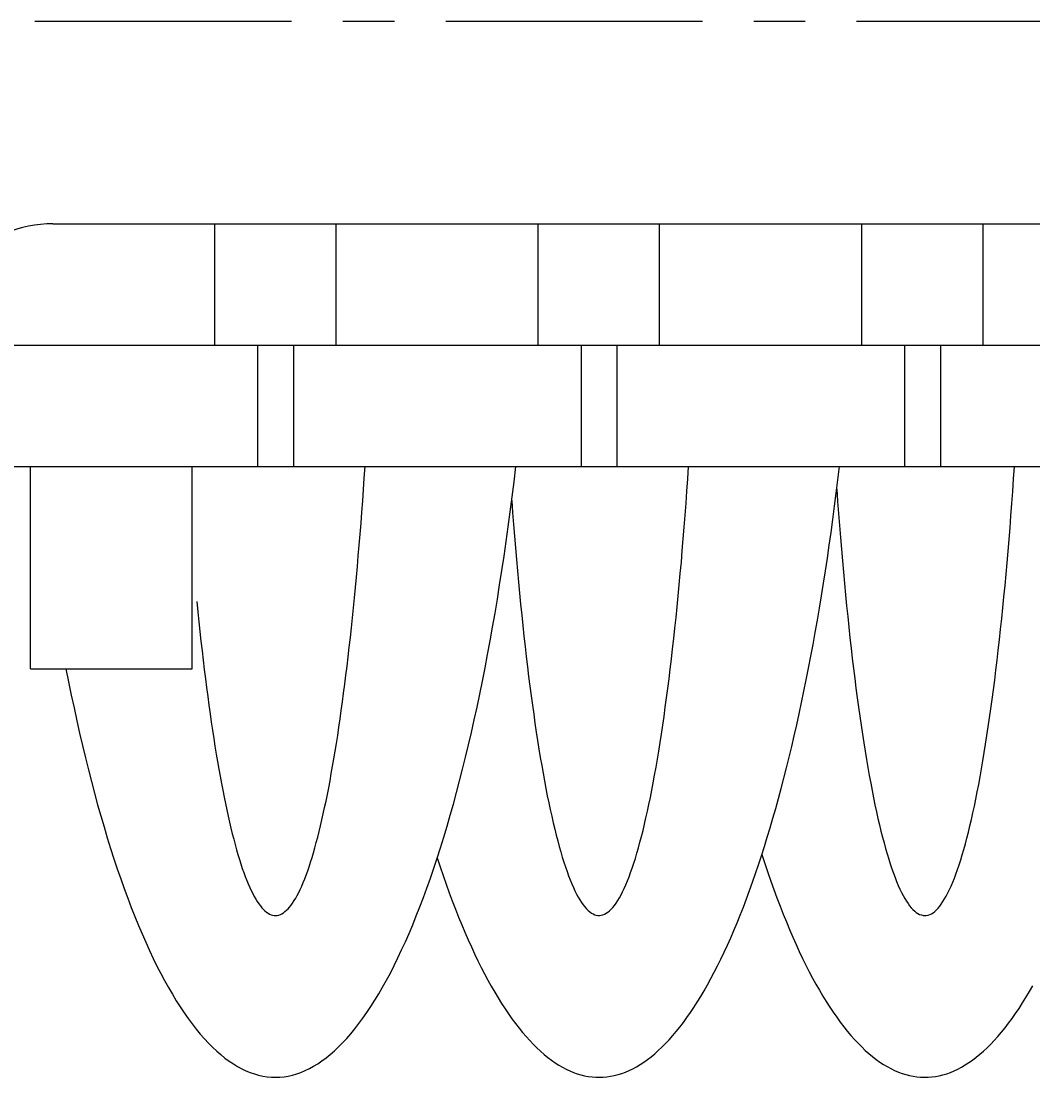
# Model space of a CAD drawing. Extents: x -88 to 325, y 165 to 311.
# Tile 3 of 13: x -64 to -39, y 229 to 255. Entities that reach past the tile are written whole.
import ezdxf

# ---------------------------------------------------------------- set-up
doc = ezdxf.new("R2010")
doc.units = 0
doc.header["$LTSCALE"] = 0.2
doc.linetypes.add('CENTER', pattern=[50.8, 31.75, -6.35, 6.35, -6.35])
doc.layers.get('0').update_dxf_attribs({"linetype": 'CONTINUOUS'})
doc.layers.get('DEFPOINTS').update_dxf_attribs({"linetype": 'CONTINUOUS'})
doc.layers.add('18-0-CON', color=3, linetype='CONTINUOUS')
doc.styles.add('DIMENSION', font='isocp.shx', dxfattribs={"bigfont": 'bigfont.shx'})
doc.dimstyles.get("Standard").update_dxf_attribs({"dimtxt": 0.18, "dimasz": 0.18, "dimexe": 0.18, "dimexo": 0.0625, "dimgap": 0.09, "dimtad": 0, "dimtih": 1, "dimtoh": 1, "dimzin": 0, "dimcen": 0.09, "dimazin": 3, "dimtfac": 1, "dimtofl": 0, "dimtmove": 0, "dimatfit": 3})

# ---------------------------------------------------------------- blocks, each defined once
blk = doc.blocks.new('_OPEN30')
at = {"color": 0, "linetype": 'BYBLOCK'}
for p, q in [((-1, 0.2679), (0, 0)), ((0, 0), (-1, -0.2679)), ((0, 0), (-1, 0))]:
    blk.add_line(p, q, dxfattribs=at)
blk = doc.blocks.new('*U48')
at = {"color": 0, "style": 'DIMENSION'}
blk.add_text('130', height=4.5, dxfattribs=at).set_placement((-26.026, 205.5))
blk = doc.blocks.new('*D47')
at = {"color": 0}
for p, q in [((-86.749, 251.903), (-86.749, 203)), ((43.251, 251.903), (43.251, 203)), ((-83.749, 205), (40.251, 205))]:
    blk.add_line(p, q, dxfattribs=at)
at = {"layer": 'DEFPOINTS', "color": 0}
for p in [(-86.749, 252.403), (43.251, 252.403), (43.251, 205)]:
    blk.add_point(p, dxfattribs=at)
at = {"color": 0, "xscale": 3, "yscale": 3, "zscale": 3, "rotation": 180}
blk.add_blockref('_OPEN30', (-86.749, 205), dxfattribs=at)
at = {"color": 0, "xscale": 3, "yscale": 3, "zscale": 3}
blk.add_blockref('_OPEN30', (43.251, 205), dxfattribs=at)
at = {"layer": '18-0-CON'}
blk.add_blockref('*U48', (0, 0), dxfattribs=at)
blk = doc.blocks.new('*U50')
at = {"color": 0, "style": 'DIMENSION'}
blk.add_text('114.3', height=4.5, dxfattribs=at).set_placement((-27.992, 215.5))
blk = doc.blocks.new('*D49')
at = {"color": 0}
for p, q in [((-78.749, 249.603), (-78.749, 213)), ((35.551, 249.603), (35.551, 213)), ((-75.749, 215), (32.551, 215))]:
    blk.add_line(p, q, dxfattribs=at)
at = {"layer": 'DEFPOINTS', "color": 0}
for p in [(-78.749, 250.103), (35.551, 250.103), (35.551, 215)]:
    blk.add_point(p, dxfattribs=at)
at = {"color": 0, "xscale": 3, "yscale": 3, "zscale": 3, "rotation": 180}
blk.add_blockref('_OPEN30', (-78.749, 215), dxfattribs=at)
at = {"color": 0, "xscale": 3, "yscale": 3, "zscale": 3}
blk.add_blockref('_OPEN30', (35.551, 215), dxfattribs=at)
at = {"layer": '18-0-CON'}
blk.add_blockref('*U50', (0, 0), dxfattribs=at)

msp = doc.modelspace()

# ---------------------------------------------------------------- linework, layer by layer
at = {"color": 0, "linetype": 'CENTER'}
msp.add_line((44.251, 255.403), (-87.749, 255.403), dxfattribs=at)
for p, q in [((-63.249, 250.403), (-21.749, 250.403)), ((-59.249, 247.403), (-59.249, 250.403)), ((-56.249, 247.403), (-56.249, 250.403)), ((-51.249, 247.403), (-51.249, 250.403)), ((-48.249, 247.403), (-48.249, 250.403)), ((-43.249, 247.403), (-43.249, 250.403)), ((-40.249, 247.403), (-40.249, 250.403)), ((-66.249, 247.403), (-21.749, 247.403)), ((-58.193, 247.403), (-58.193, 244.403)), ((-57.304, 247.403), (-57.304, 244.403)), ((-50.193, 247.403), (-50.193, 244.403)), ((-49.304, 247.403), (-49.304, 244.403)), ((-42.193, 247.403), (-42.193, 244.403)), ((-41.304, 247.403), (-41.304, 244.403)), ((-76.749, 244.403), (-21.749, 244.403)), ((-63.804, 239.403), (-63.804, 244.403)), ((-59.804, 239.403), (-59.804, 244.403)), ((-63.804, 239.403), (-59.804, 239.403))]:
    msp.add_line(p, q)
for points in [[(-62.928, 239.403, 0), (-62.863, 239.075, 0), (-62.797, 238.751, 0), (-62.729, 238.432, 0), (-62.661, 238.117, 0), (-62.591, 237.807, 0), (-62.519, 237.501, 0), (-62.447, 237.199, 0), (-62.373, 236.903, 0), (-62.298, 236.611, 0), (-62.222, 236.324, 0), (-62.145, 236.041, 0), (-62.067, 235.764, 0), (-61.987, 235.491, 0), (-61.907, 235.224, 0), (-61.825, 234.962, 0), (-61.742, 234.705, 0), (-61.659, 234.454, 0), (-61.574, 234.207, 0), (-61.489, 233.967, 0), (-61.402, 233.731, 0), (-61.315, 233.501, 0), (-61.226, 233.277, 0), (-61.137, 233.059, 0), (-61.047, 232.846, 0), (-60.956, 232.639, 0), (-60.864, 232.438, 0), (-60.771, 232.242, 0), (-60.678, 232.053, 0), (-60.584, 231.869, 0), (-60.489, 231.692, 0), (-60.393, 231.52, 0), (-60.297, 231.355, 0), (-60.2, 231.196, 0), (-60.103, 231.043, 0), (-60.005, 230.896, 0), (-59.906, 230.756, 0), (-59.806, 230.622, 0), (-59.707, 230.494, 0), (-59.606, 230.372, 0), (-59.506, 230.257, 0), (-59.404, 230.149, 0), (-59.303, 230.047, 0), (-59.201, 229.951, 0), (-59.099, 229.862, 0), (-58.996, 229.779, 0), (-58.893, 229.703, 0), (-58.789, 229.633, 0), (-58.686, 229.57, 0), (-58.582, 229.514, 0), (-58.478, 229.464, 0), (-58.373, 229.421, 0), (-58.269, 229.385, 0), (-58.164, 229.355, 0), (-58.06, 229.332, 0), (-57.955, 229.315, 0), (-57.85, 229.306, 0), (-57.745, 229.303, 0), (-57.641, 229.306, 0), (-57.536, 229.316, 0), (-57.431, 229.333, 0), (-57.327, 229.357, 0), (-57.222, 229.387, 0), (-57.118, 229.424, 0), (-57.013, 229.467, 0), (-56.909, 229.517, 0), (-56.805, 229.574, 0), (-56.702, 229.638, 0), (-56.599, 229.707, 0), (-56.495, 229.784, 0), (-56.393, 229.867, 0), (-56.29, 229.957, 0), (-56.188, 230.053, 0), (-56.087, 230.155, 0), (-55.986, 230.264, 0), (-55.885, 230.38, 0), (-55.785, 230.502, 0), (-55.685, 230.63, 0), (-55.586, 230.764, 0), (-55.487, 230.905, 0), (-55.389, 231.052, 0), (-55.291, 231.206, 0), (-55.194, 231.365, 0), (-55.098, 231.531, 0), (-55.003, 231.703, 0), (-54.908, 231.88, 0), (-54.814, 232.064, 0), (-54.721, 232.254, 0), (-54.628, 232.45, 0), (-54.536, 232.651, 0), (-54.445, 232.859, 0), (-54.355, 233.072, 0), (-54.266, 233.291, 0), (-54.178, 233.515, 0), (-54.09, 233.746, 0), (-54.004, 233.981, 0), (-53.918, 234.222, 0), (-53.833, 234.469, 0), (-53.75, 234.721, 0), (-53.667, 234.978, 0), (-53.586, 235.24, 0), (-53.505, 235.508, 0), (-53.426, 235.781, 0), (-53.348, 236.058, 0), (-53.271, 236.341, 0), (-53.195, 236.629, 0), (-53.12, 236.921, 0), (-53.046, 237.218, 0), (-52.974, 237.52, 0), (-52.903, 237.826, 0), (-52.833, 238.137, 0), (-52.764, 238.452, 0), (-52.697, 238.771, 0), (-52.63, 239.095, 0), (-52.566, 239.423, 0), (-52.502, 239.755, 0), (-52.44, 240.091, 0), (-52.379, 240.431, 0), (-52.32, 240.774, 0), (-52.261, 241.122, 0), (-52.205, 241.473, 0), (-52.15, 241.828, 0), (-52.096, 242.186, 0), (-52.044, 242.547, 0), (-51.993, 242.912, 0), (-51.943, 243.28, 0), (-51.895, 243.651, 0), (-51.849, 244.025, 0), (-51.804, 244.403, 0)], [(-59.693, 241.062, 0), (-59.668, 240.812, 0), (-59.643, 240.565, 0), (-59.617, 240.322, 0), (-59.591, 240.082, 0), (-59.564, 239.845, 0), (-59.537, 239.612, 0), (-59.509, 239.383, 0), (-59.481, 239.157, 0), (-59.453, 238.935, 0), (-59.424, 238.716, 0), (-59.395, 238.501, 0), (-59.366, 238.29, 0), (-59.336, 238.083, 0), (-59.306, 237.88, 0), (-59.276, 237.68, 0), (-59.245, 237.485, 0), (-59.214, 237.293, 0), (-59.182, 237.106, 0), (-59.15, 236.922, 0), (-59.118, 236.743, 0), (-59.086, 236.568, 0), (-59.053, 236.397, 0), (-59.02, 236.231, 0), (-58.987, 236.069, 0), (-58.953, 235.911, 0), (-58.919, 235.757, 0), (-58.885, 235.608, 0), (-58.851, 235.463, 0), (-58.816, 235.323, 0), (-58.781, 235.187, 0), (-58.746, 235.056, 0), (-58.711, 234.929, 0), (-58.675, 234.807, 0), (-58.64, 234.689, 0), (-58.604, 234.576, 0), (-58.568, 234.468, 0), (-58.531, 234.364, 0), (-58.495, 234.266, 0), (-58.458, 234.171, 0), (-58.422, 234.082, 0), (-58.385, 233.997, 0), (-58.347, 233.918, 0), (-58.31, 233.843, 0), (-58.273, 233.772, 0), (-58.235, 233.707, 0), (-58.198, 233.646, 0), (-58.16, 233.591, 0), (-58.122, 233.54, 0), (-58.084, 233.494, 0), (-58.047, 233.453, 0), (-58.009, 233.417, 0), (-57.971, 233.386, 0), (-57.932, 233.36, 0), (-57.894, 233.338, 0), (-57.856, 233.322, 0), (-57.818, 233.311, 0), (-57.78, 233.304, 0), (-57.742, 233.303, 0), (-57.703, 233.306, 0), (-57.665, 233.314, 0), (-57.627, 233.328, 0), (-57.589, 233.346, 0), (-57.551, 233.369, 0), (-57.513, 233.397, 0), (-57.474, 233.43, 0), (-57.437, 233.468, 0), (-57.399, 233.511, 0), (-57.361, 233.559, 0), (-57.323, 233.611, 0), (-57.285, 233.669, 0), (-57.248, 233.731, 0), (-57.21, 233.798, 0), (-57.173, 233.87, 0), (-57.136, 233.947, 0), (-57.099, 234.029, 0), (-57.062, 234.115, 0), (-57.025, 234.207, 0), (-56.989, 234.303, 0), (-56.952, 234.403, 0), (-56.916, 234.509, 0), (-56.88, 234.619, 0), (-56.844, 234.733, 0), (-56.809, 234.853, 0), (-56.773, 234.976, 0), (-56.738, 235.105, 0), (-56.703, 235.238, 0), (-56.668, 235.375, 0), (-56.634, 235.517, 0), (-56.599, 235.664, 0), (-56.565, 235.815, 0), (-56.532, 235.97, 0), (-56.498, 236.13, 0), (-56.465, 236.294, 0), (-56.432, 236.462, 0), (-56.399, 236.634, 0), (-56.367, 236.811, 0), (-56.335, 236.992, 0), (-56.303, 237.176, 0), (-56.272, 237.365, 0), (-56.241, 237.558, 0), (-56.21, 237.755, 0), (-56.18, 237.956, 0), (-56.15, 238.161, 0), (-56.12, 238.37, 0), (-56.091, 238.582, 0), (-56.062, 238.799, 0), (-56.034, 239.019, 0), (-56.005, 239.242, 0), (-55.978, 239.47, 0), (-55.95, 239.7, 0), (-55.923, 239.935, 0), (-55.897, 240.173, 0), (-55.871, 240.414, 0), (-55.845, 240.658, 0), (-55.82, 240.906, 0), (-55.795, 241.157, 0), (-55.77, 241.412, 0), (-55.746, 241.669, 0), (-55.723, 241.93, 0), (-55.7, 242.193, 0), (-55.677, 242.46, 0), (-55.655, 242.729, 0), (-55.633, 243.001, 0), (-55.612, 243.276, 0), (-55.592, 243.554, 0), (-55.571, 243.834, 0), (-55.551, 244.117, 0), (-55.532, 244.403, 0)], [(-53.749, 234.724, 0), (-53.676, 234.503, 0), (-53.602, 234.287, 0), (-53.527, 234.074, 0), (-53.452, 233.865, 0), (-53.376, 233.661, 0), (-53.299, 233.461, 0), (-53.221, 233.265, 0), (-53.143, 233.074, 0), (-53.064, 232.887, 0), (-52.985, 232.704, 0), (-52.905, 232.526, 0), (-52.824, 232.352, 0), (-52.743, 232.183, 0), (-52.661, 232.019, 0), (-52.578, 231.859, 0), (-52.495, 231.703, 0), (-52.411, 231.553, 0), (-52.327, 231.406, 0), (-52.243, 231.265, 0), (-52.158, 231.128, 0), (-52.072, 230.997, 0), (-51.986, 230.869, 0), (-51.9, 230.747, 0), (-51.813, 230.63, 0), (-51.725, 230.517, 0), (-51.638, 230.409, 0), (-51.55, 230.307, 0), (-51.461, 230.209, 0), (-51.372, 230.116, 0), (-51.283, 230.028, 0), (-51.194, 229.945, 0), (-51.104, 229.867, 0), (-51.014, 229.793, 0), (-50.924, 229.725, 0), (-50.834, 229.662, 0), (-50.743, 229.605, 0), (-50.652, 229.552, 0), (-50.561, 229.504, 0), (-50.47, 229.461, 0), (-50.379, 229.423, 0), (-50.287, 229.391, 0), (-50.196, 229.363, 0), (-50.104, 229.341, 0), (-50.013, 229.324, 0), (-49.921, 229.312, 0), (-49.829, 229.304, 0), (-49.737, 229.303, 0), (-49.646, 229.306, 0), (-49.554, 229.314, 0), (-49.462, 229.327, 0), (-49.37, 229.346, 0), (-49.279, 229.37, 0), (-49.187, 229.398, 0), (-49.096, 229.432, 0), (-49.005, 229.471, 0), (-48.914, 229.515, 0), (-48.823, 229.564, 0), (-48.732, 229.618, 0), (-48.641, 229.678, 0), (-48.551, 229.742, 0), (-48.461, 229.811, 0), (-48.371, 229.885, 0), (-48.282, 229.965, 0), (-48.192, 230.049, 0), (-48.103, 230.138, 0), (-48.014, 230.232, 0), (-47.926, 230.332, 0), (-47.838, 230.436, 0), (-47.751, 230.545, 0), (-47.663, 230.658, 0), (-47.577, 230.777, 0), (-47.49, 230.9, 0), (-47.404, 231.029, 0), (-47.319, 231.162, 0), (-47.234, 231.3, 0), (-47.149, 231.442, 0), (-47.065, 231.589, 0), (-46.982, 231.741, 0), (-46.899, 231.898, 0), (-46.816, 232.059, 0), (-46.735, 232.225, 0), (-46.654, 232.395, 0), (-46.573, 232.57, 0), (-46.493, 232.749, 0), (-46.414, 232.933, 0), (-46.335, 233.121, 0), (-46.257, 233.313, 0), (-46.179, 233.51, 0), (-46.103, 233.711, 0), (-46.027, 233.917, 0), (-45.952, 234.126, 0), (-45.877, 234.34, 0), (-45.804, 234.558, 0), (-45.731, 234.78, 0), (-45.659, 235.006, 0), (-45.587, 235.236, 0), (-45.517, 235.469, 0), (-45.447, 235.707, 0), (-45.378, 235.949, 0), (-45.31, 236.194, 0), (-45.243, 236.444, 0), (-45.177, 236.697, 0), (-45.112, 236.953, 0), (-45.047, 237.214, 0), (-44.984, 237.477, 0), (-44.921, 237.745, 0), (-44.86, 238.016, 0), (-44.799, 238.29, 0), (-44.739, 238.567, 0), (-44.681, 238.848, 0), (-44.623, 239.132, 0), (-44.566, 239.42, 0), (-44.51, 239.71, 0), (-44.456, 240.004, 0), (-44.402, 240.3, 0), (-44.349, 240.6, 0), (-44.298, 240.902, 0), (-44.248, 241.207, 0), (-44.198, 241.515, 0), (-44.15, 241.826, 0), (-44.103, 242.139, 0), (-44.057, 242.455, 0), (-44.012, 242.774, 0), (-43.968, 243.095, 0), (-43.925, 243.418, 0), (-43.883, 243.744, 0), (-43.843, 244.072, 0), (-43.804, 244.403, 0)], [(-51.907, 243.562, 0), (-51.884, 243.264, 0), (-51.861, 242.969, 0), (-51.838, 242.677, 0), (-51.814, 242.389, 0), (-51.79, 242.104, 0), (-51.765, 241.822, 0), (-51.739, 241.544, 0), (-51.713, 241.269, 0), (-51.687, 240.998, 0), (-51.66, 240.731, 0), (-51.632, 240.468, 0), (-51.605, 240.208, 0), (-51.576, 239.952, 0), (-51.547, 239.701, 0), (-51.518, 239.453, 0), (-51.488, 239.209, 0), (-51.458, 238.97, 0), (-51.427, 238.735, 0), (-51.396, 238.504, 0), (-51.364, 238.278, 0), (-51.332, 238.055, 0), (-51.3, 237.838, 0), (-51.267, 237.625, 0), (-51.234, 237.416, 0), (-51.2, 237.212, 0), (-51.166, 237.013, 0), (-51.132, 236.819, 0), (-51.097, 236.629, 0), (-51.062, 236.444, 0), (-51.027, 236.264, 0), (-50.991, 236.09, 0), (-50.955, 235.92, 0), (-50.919, 235.755, 0), (-50.882, 235.595, 0), (-50.845, 235.44, 0), (-50.808, 235.29, 0), (-50.77, 235.146, 0), (-50.733, 235.006, 0), (-50.695, 234.872, 0), (-50.657, 234.744, 0), (-50.618, 234.62, 0), (-50.579, 234.502, 0), (-50.54, 234.39, 0), (-50.501, 234.283, 0), (-50.462, 234.181, 0), (-50.422, 234.084, 0), (-50.383, 233.994, 0), (-50.343, 233.908, 0), (-50.303, 233.829, 0), (-50.263, 233.754, 0), (-50.223, 233.686, 0), (-50.182, 233.623, 0), (-50.142, 233.565, 0), (-50.101, 233.514, 0), (-50.06, 233.468, 0), (-50.02, 233.427, 0), (-49.979, 233.392, 0), (-49.938, 233.363, 0), (-49.897, 233.34, 0), (-49.856, 233.322, 0), (-49.815, 233.31, 0), (-49.774, 233.304, 0), (-49.733, 233.303, 0), (-49.692, 233.308, 0), (-49.651, 233.319, 0), (-49.61, 233.335, 0), (-49.569, 233.357, 0), (-49.528, 233.385, 0), (-49.487, 233.419, 0), (-49.447, 233.458, 0), (-49.406, 233.502, 0), (-49.365, 233.553, 0), (-49.325, 233.609, 0), (-49.284, 233.671, 0), (-49.244, 233.738, 0), (-49.204, 233.811, 0), (-49.164, 233.889, 0), (-49.124, 233.973, 0), (-49.084, 234.063, 0), (-49.045, 234.158, 0), (-49.005, 234.258, 0), (-48.966, 234.364, 0), (-48.927, 234.476, 0), (-48.889, 234.592, 0), (-48.85, 234.714, 0), (-48.812, 234.842, 0), (-48.774, 234.975, 0), (-48.736, 235.113, 0), (-48.698, 235.256, 0), (-48.661, 235.404, 0), (-48.624, 235.558, 0), (-48.587, 235.717, 0), (-48.551, 235.881, 0), (-48.515, 236.049, 0), (-48.479, 236.223, 0), (-48.444, 236.402, 0), (-48.408, 236.586, 0), (-48.374, 236.774, 0), (-48.339, 236.967, 0), (-48.305, 237.166, 0), (-48.272, 237.368, 0), (-48.238, 237.576, 0), (-48.205, 237.788, 0), (-48.173, 238.004, 0), (-48.141, 238.225, 0), (-48.109, 238.451, 0), (-48.078, 238.681, 0), (-48.047, 238.915, 0), (-48.017, 239.153, 0), (-47.987, 239.396, 0), (-47.957, 239.642, 0), (-47.928, 239.893, 0), (-47.9, 240.148, 0), (-47.871, 240.407, 0), (-47.844, 240.669, 0), (-47.817, 240.936, 0), (-47.79, 241.206, 0), (-47.764, 241.48, 0), (-47.739, 241.757, 0), (-47.713, 242.038, 0), (-47.689, 242.322, 0), (-47.665, 242.61, 0), (-47.641, 242.901, 0), (-47.618, 243.195, 0), (-47.596, 243.492, 0), (-47.574, 243.793, 0), (-47.553, 244.096, 0), (-47.532, 244.403, 0)], [(-43.871, 243.843, 0), (-43.849, 243.539, 0), (-43.827, 243.239, 0), (-43.804, 242.943, 0), (-43.78, 242.649, 0), (-43.756, 242.359, 0), (-43.731, 242.072, 0), (-43.706, 241.789, 0), (-43.681, 241.509, 0), (-43.654, 241.233, 0), (-43.628, 240.96, 0), (-43.6, 240.692, 0), (-43.573, 240.427, 0), (-43.544, 240.166, 0), (-43.516, 239.909, 0), (-43.486, 239.656, 0), (-43.457, 239.408, 0), (-43.426, 239.163, 0), (-43.396, 238.923, 0), (-43.365, 238.687, 0), (-43.333, 238.455, 0), (-43.301, 238.228, 0), (-43.269, 238.005, 0), (-43.236, 237.787, 0), (-43.203, 237.574, 0), (-43.17, 237.365, 0), (-43.136, 237.161, 0), (-43.102, 236.961, 0), (-43.067, 236.767, 0), (-43.032, 236.577, 0), (-42.996, 236.392, 0), (-42.961, 236.213, 0), (-42.925, 236.038, 0), (-42.888, 235.868, 0), (-42.852, 235.703, 0), (-42.815, 235.544, 0), (-42.777, 235.39, 0), (-42.74, 235.241, 0), (-42.702, 235.097, 0), (-42.664, 234.959, 0), (-42.626, 234.826, 0), (-42.587, 234.698, 0), (-42.548, 234.576, 0), (-42.509, 234.459, 0), (-42.47, 234.347, 0), (-42.43, 234.242, 0), (-42.391, 234.141, 0), (-42.351, 234.046, 0), (-42.311, 233.957, 0), (-42.27, 233.874, 0), (-42.23, 233.796, 0), (-42.19, 233.724, 0), (-42.149, 233.657, 0), (-42.108, 233.596, 0), (-42.068, 233.541, 0), (-42.027, 233.491, 0), (-41.986, 233.448, 0), (-41.944, 233.41, 0), (-41.903, 233.377, 0), (-41.862, 233.351, 0), (-41.821, 233.33, 0), (-41.779, 233.315, 0), (-41.738, 233.306, 0), (-41.697, 233.303, 0), (-41.656, 233.305, 0), (-41.614, 233.313, 0), (-41.573, 233.327, 0), (-41.532, 233.347, 0), (-41.49, 233.372, 0), (-41.449, 233.403, 0), (-41.408, 233.44, 0), (-41.367, 233.483, 0), (-41.326, 233.532, 0), (-41.285, 233.586, 0), (-41.245, 233.646, 0), (-41.204, 233.711, 0), (-41.163, 233.783, 0), (-41.123, 233.859, 0), (-41.083, 233.942, 0), (-41.043, 234.03, 0), (-41.003, 234.124, 0), (-40.963, 234.223, 0), (-40.924, 234.328, 0), (-40.884, 234.439, 0), (-40.845, 234.554, 0), (-40.806, 234.676, 0), (-40.768, 234.802, 0), (-40.729, 234.935, 0), (-40.691, 235.072, 0), (-40.653, 235.215, 0), (-40.616, 235.363, 0), (-40.578, 235.516, 0), (-40.541, 235.675, 0), (-40.505, 235.838, 0), (-40.468, 236.007, 0), (-40.432, 236.181, 0), (-40.396, 236.36, 0), (-40.361, 236.544, 0), (-40.326, 236.733, 0), (-40.291, 236.926, 0), (-40.257, 237.125, 0), (-40.223, 237.328, 0), (-40.189, 237.536, 0), (-40.156, 237.749, 0), (-40.123, 237.966, 0), (-40.091, 238.188, 0), (-40.059, 238.414, 0), (-40.027, 238.645, 0), (-39.996, 238.88, 0), (-39.965, 239.12, 0), (-39.935, 239.364, 0), (-39.905, 239.612, 0), (-39.876, 239.864, 0), (-39.847, 240.12, 0), (-39.819, 240.38, 0), (-39.791, 240.644, 0), (-39.764, 240.912, 0), (-39.737, 241.184, 0), (-39.71, 241.46, 0), (-39.685, 241.739, 0), (-39.659, 242.021, 0), (-39.635, 242.308, 0), (-39.61, 242.597, 0), (-39.587, 242.89, 0), (-39.564, 243.186, 0), (-39.541, 243.486, 0), (-39.519, 243.788, 0), (-39.498, 244.094, 0), (-39.477, 244.403, 0)], [(-45.721, 234.81, 0), (-45.648, 234.587, 0), (-45.574, 234.368, 0), (-45.5, 234.153, 0), (-45.424, 233.942, 0), (-45.348, 233.736, 0), (-45.271, 233.533, 0), (-45.194, 233.336, 0), (-45.116, 233.142, 0), (-45.037, 232.953, 0), (-44.957, 232.768, 0), (-44.877, 232.588, 0), (-44.797, 232.412, 0), (-44.715, 232.241, 0), (-44.633, 232.074, 0), (-44.551, 231.912, 0), (-44.467, 231.755, 0), (-44.384, 231.602, 0), (-44.3, 231.454, 0), (-44.215, 231.311, 0), (-44.13, 231.172, 0), (-44.044, 231.038, 0), (-43.958, 230.909, 0), (-43.871, 230.785, 0), (-43.784, 230.666, 0), (-43.697, 230.551, 0), (-43.609, 230.442, 0), (-43.521, 230.337, 0), (-43.432, 230.237, 0), (-43.343, 230.143, 0), (-43.254, 230.053, 0), (-43.164, 229.968, 0), (-43.074, 229.888, 0), (-42.984, 229.814, 0), (-42.894, 229.744, 0), (-42.803, 229.679, 0), (-42.712, 229.62, 0), (-42.621, 229.566, 0), (-42.53, 229.516, 0), (-42.439, 229.472, 0), (-42.347, 229.433, 0), (-42.256, 229.399, 0), (-42.164, 229.37, 0), (-42.072, 229.346, 0), (-41.98, 229.328, 0), (-41.888, 229.314, 0), (-41.796, 229.306, 0), (-41.704, 229.303, 0), (-41.612, 229.305, 0), (-41.52, 229.312, 0), (-41.428, 229.324, 0), (-41.336, 229.341, 0), (-41.244, 229.364, 0), (-41.152, 229.391, 0), (-41.061, 229.424, 0), (-40.969, 229.462, 0), (-40.878, 229.505, 0), (-40.786, 229.553, 0), (-40.695, 229.607, 0), (-40.605, 229.665, 0), (-40.514, 229.728, 0), (-40.423, 229.797, 0), (-40.333, 229.87, 0), (-40.243, 229.949, 0), (-40.154, 230.032, 0), (-40.064, 230.121, 0), (-39.975, 230.215, 0), (-39.887, 230.313, 0), (-39.798, 230.417, 0), (-39.71, 230.525, 0), (-39.623, 230.638, 0), (-39.536, 230.756, 0), (-39.449, 230.879, 0), (-39.363, 231.007, 0), (-39.277, 231.14, 0), (-39.192, 231.277, 0), (-39.107, 231.42, 0), (-39.023, 231.567, 0)]]:
    msp.add_polyline3d(points)
msp.add_arc((-63.249, 247.403), 3, 90, 180)

# ---------------------------------------------------------------- dimensions: what is measured, and where the dimension line sits
at = {"color": 0}
for base, p1, p2, picture, middle in [((43.251, 205), (-86.749, 252.403), (43.251, 252.403), '*D47', (-21.749, 207.75)), ((35.551, 215), (-78.749, 250.103), (35.551, 250.103), '*D49', (-21.599, 217.75))]:
    dim = msp.add_linear_dim(base=base, p1=p1, p2=p2, dimstyle='Standard', override={"dimscale": 1, "dimclrd": 0, "dimclre": 0, "dimclrt": 0, "dimtol": 0, "dimtp": 0.1, "dimtm": 0}, dxfattribs=at)
    dim.commit()
    dim.dimension.update_dxf_attribs({"geometry": picture, "text_midpoint": middle})

doc.saveas('drawing.dxf')
